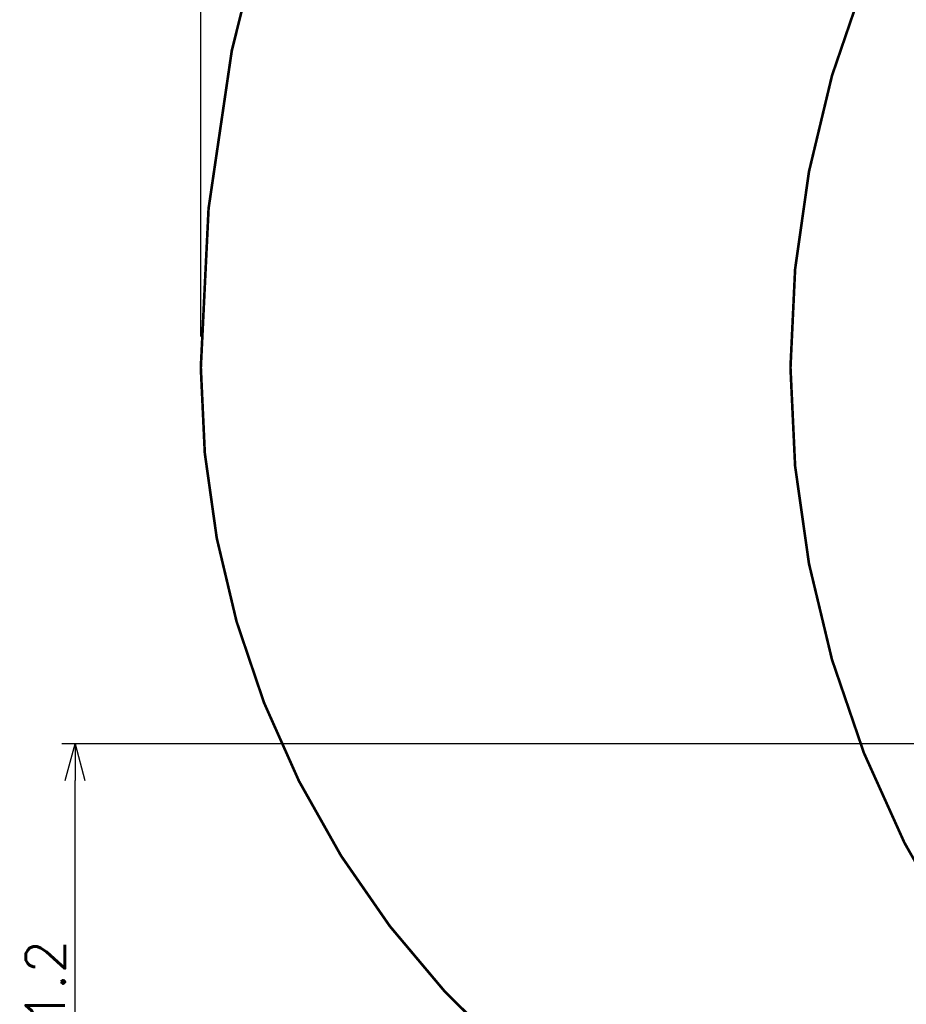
# Model space of a CAD drawing. Header units: millimetres. Extents: x -289 to 305, y -210 to 210.
# Tile 11 of 79: x -182 to -109, y -107 to -27. Entities that reach past the tile are written whole.
import ezdxf

# ---------------------------------------------------------------- set-up
doc = ezdxf.new("R2010")
doc.units = ezdxf.units.MM
doc.styles.get("Standard").update_dxf_attribs({"font": 'ROMANS', "bigfont": 'EXTFONT'})
doc.dimstyles.new('ISO-25', dxfattribs={"dimtxt": 2.5, "dimasz": 2.5, "dimexe": 1.25, "dimexo": 0.625, "dimtad": 1, "dimtxsty": 'Standard', "dimcen": 2.5, "dimadec": 0, "dimazin": 0, "dimtfac": 1, "dimtmove": 0, "dimatfit": 3, "dimfxl": 1, "dimarcsym": 0})

# ---------------------------------------------------------------- blocks, each defined once
blk = doc.blocks.new('DTL0018')
at = {"color": 0, "linetype": 'Continuous', "const_width": 3}
for points in [[(1100.6, -1620.5, 1.732051), (-1706.2, 0, 1.732051)], [(-445, 1030, 0.56998), (-445, -1030, 0.56998)], [(-1706.2, 0, 0.474427), (-445, -1030, 0.474427)]]:
    blk.add_lwpolyline(points, format="xyb", dxfattribs=at)
blk = doc.blocks.new('_OPEN30')
at = {"color": 0, "linetype": 'ByBlock', "lineweight": -2}
for p, q in [((-1, 0.267949), (0, 0)), ((0, 0), (-1, -0.267949)), ((0, 0), (-1, 0))]:
    blk.add_line(p, q, dxfattribs=at)
blk = doc.blocks.new('*D32')
at = {"color": 0, "lineweight": -2}
for p, q in [((-59.077, -86.008), (-178.323, -86.008)), ((-177.251, -127.379), (-177.251, -89.008)), ((-94.435, -130.379), (-178.323, -130.379))]:
    blk.add_line(p, q, dxfattribs=at)
at = {"layer": 'Defpoints', "color": 0}
for p in [(-177.252, -86.008), (-56.537, -86.008), (-91.895, -130.379)]:
    blk.add_point(p, dxfattribs=at)
at = {"color": 0, "lineweight": -2, "xscale": 3, "yscale": 3, "zscale": 3}
for p, rotation in [((-177.251, -86.008), 90), ((-177.251, -130.379), 270)]:
    blk.add_blockref('_OPEN30', p, dxfattribs=dict(at, rotation=rotation))
at = {"color": 0, "insert": (-179.672, -108.192), "char_height": 3.2, "attachment_point": 5, "rotation": 90}
blk.add_mtext('621.2', dxfattribs=at)
blk = doc.blocks.new('*D49')
at = {"color": 0, "lineweight": -2}
for p, q in [((-166.98, -52.754), (-166.98, 88.545)), ((-48.109, 87.473), (-163.98, 87.473))]:
    blk.add_line(p, q, dxfattribs=at)
at = {"layer": 'Defpoints', "color": 0}
for p in [(-166.98, 87.473), (-45.109, 28.235), (-166.98, -55.294)]:
    blk.add_point(p, dxfattribs=at)
at = {"color": 0, "lineweight": -2, "xscale": 3, "yscale": 3, "zscale": 3, "rotation": 180}
blk.add_blockref('_OPEN30', (-166.98, 87.473), dxfattribs=at)
at = {"color": 0, "lineweight": -2, "xscale": 3, "yscale": 3, "zscale": 3}
blk.add_blockref('_OPEN30', (-45.109, 87.473), dxfattribs=at)
at = {"color": 0, "insert": (-106.042, 89.894), "char_height": 3.2, "attachment_point": 5}
blk.add_mtext('1706.2', dxfattribs=at)

msp = doc.modelspace()

# ---------------------------------------------------------------- block references
at = {"color": 140, "xscale": 0.071428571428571, "yscale": 0.071428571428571, "zscale": 0.071428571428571}
msp.add_blockref('DTL0018', (-45.109, -55.294), dxfattribs=at)

# ---------------------------------------------------------------- dimensions: what is measured, and where the dimension line sits
at = {"color": 7}
dim = msp.add_linear_dim(base=(-166.98, 87.473), p1=(-45.109, 28.235), p2=(-166.98, -55.294), text='1706.2', dimstyle='ISO-25', override={"dimtxt": 3.2, "dimasz": 3, "dimexe": 1.071429, "dimexo": 2.54, "dimgap": 0.8, "dimtad": 1, "dimtih": 0, "dimtoh": 0, "dimdec": 1, "dimdsep": 46, "dimblk1": 'OPEN30', "dimblk2": 'OPEN30', "dimsah": 1, "dimse1": 1, "dimse2": 0, "dimtmove": 0}, dxfattribs=at)
dim.commit()
dim.dimension.update_dxf_attribs({"geometry": '*D49', "text_midpoint": (-106.042, 87.473), "dimtype": 160})
dim = msp.add_linear_dim(base=(-177.251, -86.008), p1=(-91.895, -130.379), p2=(-56.537, -86.008), angle=270, text='621.2', dimstyle='ISO-25', override={"dimtxt": 3.2, "dimasz": 3, "dimexe": 1.071429, "dimexo": 2.54, "dimgap": 0.8, "dimtad": 1, "dimtih": 0, "dimtoh": 0, "dimdec": 1, "dimdsep": 46, "dimblk1": 'OPEN30', "dimblk2": 'OPEN30', "dimsah": 1, "dimse1": 0, "dimse2": 0, "dimtmove": 0}, dxfattribs=at)
dim.commit()
dim.dimension.update_dxf_attribs({"geometry": '*D32', "text_midpoint": (-177.251, -108.192), "dimtype": 160})

doc.saveas('drawing.dxf')
